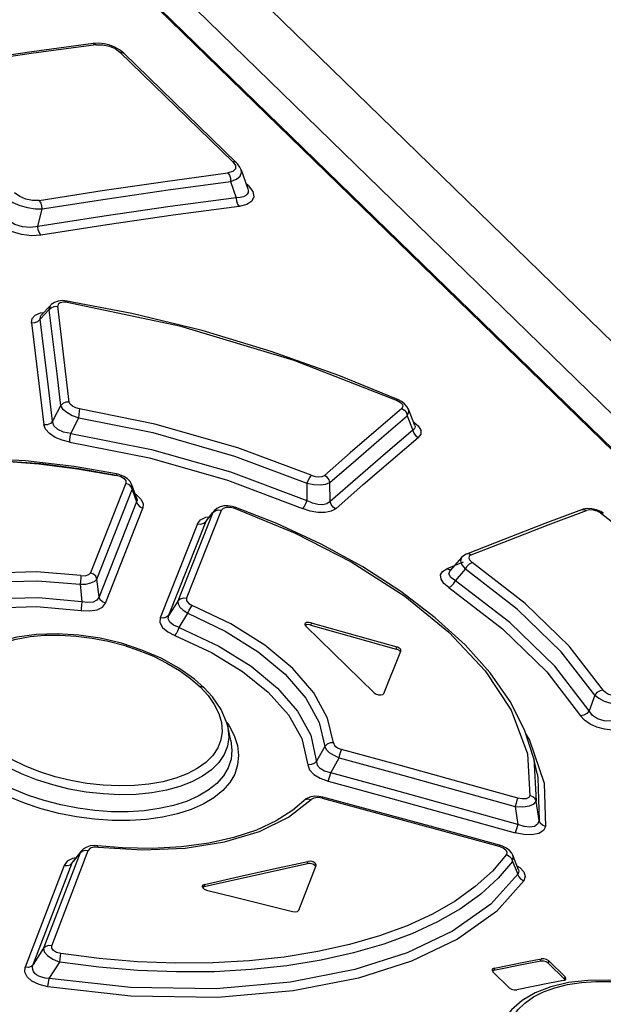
# Model space of a CAD drawing. Extents: x 0 to 594, y 0 to 420.
# Tile 49 of 73: x 513.11 to 515.25, y 140.11 to 143.72. Entities that reach past the tile are written whole.
import ezdxf

# ---------------------------------------------------------------- set-up
doc = ezdxf.new("R2010")
doc.units = 0
doc.header["$LTSCALE"] = 32.67
doc.layers.get('0').update_dxf_attribs({"linetype": 'CONTINUOUS'})

msp = doc.modelspace()

# ---------------------------------------------------------------- linework, layer by layer
at = {"color": 9, "linetype": 'CONTINUOUS'}
for p, q in [((517.7517, 139.7353), (510.8174, 146.4855)), ((513.3927, 143.6247), (513.1635, 143.5936)), ((513.4634, 143.6104), (513.4805, 143.5978)), ((513.8934, 143.196), (513.4805, 143.5978)), ((513.1635, 143.5936), (512.9334, 143.56)), ((513.8934, 143.196), (513.9031, 143.182)), ((513.8936, 143.1608), (513.8747, 143.1554)), ((513.9505, 143.1077), (513.9411, 143.1169)), ((513.9505, 143.1077), (513.9441, 143.1082)), ((513.2398, 142.6665), (513.2525, 142.667)), ((513.2544, 142.6747), (513.2525, 142.667)), ((513.295, 142.3161), (513.2525, 142.667)), ((513.2876, 142.6817), (513.2733, 142.6825)), ((513.1887, 142.62), (513.2203, 142.6535)), ((513.1901, 142.643), (513.2017, 142.6443)), ((513.1565, 142.6065), (513.2019, 142.2326)), ((513.2631, 142.3027), (513.2339, 142.246)), ((514.495, 142.3216), (514.5072, 142.3146)), ((514.5162, 142.2996), (514.5123, 142.2929)), ((514.5321, 142.2662), (514.5524, 142.2133)), ((513.3005, 142.2015), (513.3294, 142.259)), ((513.3295, 142.073), (513.4681, 142.0485)), ((513.5018, 142.0194), (513.3723, 141.6914)), ((513.5017, 142.028), (513.5018, 142.0194)), ((513.5249, 141.9961), (513.524, 142.0132)), ((514.1648, 142.019), (514.1648, 141.9556)), ((514.2496, 141.9522), (514.249, 142.0211)), ((513.3958, 141.6681), (513.5249, 141.9961)), ((513.5205, 142.0063), (513.5249, 141.9961)), ((513.5249, 141.9961), (513.5414, 141.9511)), ((513.5367, 141.9787), (513.5391, 141.9774)), ((513.5414, 141.9511), (513.4037, 141.6029)), ((513.4272, 141.5796), (513.5644, 141.9278)), ((513.8209, 141.9113), (513.6928, 141.5876)), ((513.724, 141.597), (513.8525, 141.9207)), ((513.7954, 141.8801), (513.8209, 141.9113)), ((513.8209, 141.9113), (513.829, 141.9185)), ((513.8251, 141.918), (513.8209, 141.9113)), ((513.829, 141.9185), (513.8401, 141.9219)), ((513.8401, 141.9219), (513.8525, 141.9207)), ((515.0478, 141.8664), (515.188, 141.9192)), ((515.2398, 141.91), (515.2276, 141.9165)), ((513.7638, 141.8706), (513.6277, 141.5262)), ((513.6588, 141.5356), (513.7954, 141.8801)), ((513.795, 141.8945), (513.8072, 141.8961)), ((513.7954, 141.8801), (513.7981, 141.885)), ((514.737, 141.7295), (514.6765, 141.7055)), ((514.7302, 141.7467), (514.7263, 141.7342)), ((514.7663, 141.7565), (514.7591, 141.7516)), ((514.7606, 141.7369), (514.769, 141.7292)), ((514.6861, 141.7019), (514.6765, 141.7056)), ((514.6944, 141.7029), (514.6861, 141.7019)), ((514.7082, 141.6617), (514.7448, 141.7042)), ((513.4037, 141.6029), (513.3958, 141.6681)), ((513.3346, 141.6489), (513.3412, 141.5852)), ((513.6928, 141.5876), (513.6588, 141.5356)), ((513.6965, 141.4904), (513.7293, 141.5427)), ((514.1807, 141.5081), (514.179, 141.4998)), ((514.4916, 141.4114), (514.4932, 141.4196)), ((513.7734, 141.2737), (513.8027, 141.2417)), ((515.2184, 141.2431), (515.1973, 141.1857)), ((514.9124, 141.1879), (514.9721, 141.0278)), ((513.8711, 141.1434), (513.8788, 141.1327)), ((513.8788, 141.1327), (513.8981, 141.0958)), ((514.9662, 141.1004), (514.9799, 141.0784)), ((514.23, 141.0553), (514.1995, 141.0008)), ((514.2517, 140.9584), (514.2823, 141.0137)), ((514.9721, 141.0278), (514.9807, 140.8756)), ((514.9947, 141.011), (515.004, 140.8543)), ((514.0977, 140.7959), (514.1799, 140.8604)), ((514.1897, 140.866), (514.1799, 140.8604)), ((514.9266, 140.8349), (514.9364, 140.7694)), ((515.0144, 140.7839), (515.004, 140.8543)), ((514.099, 140.8126), (514.0976, 140.8116)), ((513.371, 140.6822), (513.3645, 140.6748)), ((514.8674, 140.69), (514.8826, 140.684)), ((513.3344, 140.6654), (513.201, 140.3162)), ((513.2307, 140.3255), (513.3645, 140.6748)), ((513.3059, 140.629), (513.3344, 140.6654)), ((513.319, 140.6474), (513.307, 140.6451)), ((513.3382, 140.6718), (513.3344, 140.6654)), ((513.3525, 140.6755), (513.3645, 140.6748)), ((514.8969, 140.6679), (514.8947, 140.6597)), ((513.2758, 140.6196), (513.1337, 140.247)), ((513.1633, 140.2563), (513.3059, 140.629)), ((513.3059, 140.629), (513.3088, 140.6343)), ((514.1664, 140.6262), (514.1681, 140.6345)), ((514.9169, 140.6345), (514.9361, 140.5879)), ((514.9335, 140.6182), (514.9434, 140.6121)), ((513.7901, 140.5503), (513.7884, 140.542)), ((513.201, 140.3162), (513.1633, 140.2563)), ((513.2214, 140.206), (513.26, 140.2655)), ((515.0208, 140.2692), (515.0225, 140.2775)), ((515.0497, 140.27), (515.0481, 140.2618)), ((514.8508, 140.2435), (514.8492, 140.2352)), ((515.108, 140.2034), (515.1097, 140.2117)), ((513.2165, 140.175), (513.2214, 140.206))]:
    msp.add_line(p, q, dxfattribs=at)
at = {"color": 7, "linetype": 'CONTINUOUS'}
for p, q in [((510.8262, 146.4829), (517.7605, 139.7328)), ((511.0188, 146.4218), (518.0348, 139.5921)), ((511.3497, 146.3641), (548.035, 110.6527)), ((513.1574, 143.5988), (512.9154, 143.5635)), ((513.3817, 143.6292), (513.1574, 143.5988)), ((513.4032, 143.6301), (513.3817, 143.6292)), ((513.4234, 143.6279), (513.4032, 143.6301)), ((513.4791, 143.6062), (513.4619, 143.6158)), ((513.4941, 143.5941), (513.4791, 143.6062)), ((513.4941, 143.5941), (513.9069, 143.1922)), ((513.9242, 143.1664), (513.9479, 143.0969)), ((513.8854, 143.1239), (513.9058, 143.0642)), ((513.1802, 142.9585), (513.1958, 143.0233)), ((513.2274, 142.6716), (513.192, 142.6339)), ((513.2291, 142.6733), (513.2274, 142.6715)), ((513.2404, 142.6812), (513.2291, 142.6733)), ((513.2547, 142.686), (513.2404, 142.6812)), ((513.524, 142.6406), (513.2862, 142.6862)), ((514.5104, 142.3185), (514.4999, 142.3239)), ((514.522, 142.3102), (514.5104, 142.3185)), ((514.5594, 142.2302), (514.5365, 142.2902)), ((513.4798, 142.0499), (513.4681, 142.0529)), ((513.4943, 142.0439), (513.4798, 142.0499)), ((513.5067, 142.0361), (513.4943, 142.0439)), ((513.5164, 142.0265), (513.5067, 142.0361)), ((513.5423, 141.9635), (513.524, 142.0132)), ((513.8251, 141.918), (513.7981, 141.885)), ((513.835, 141.927), (513.8252, 141.9181)), ((513.8467, 141.9328), (513.835, 141.927)), ((513.891, 141.9344), (513.8752, 141.9366)), ((513.9043, 141.9305), (513.891, 141.9344)), ((515.1755, 141.9238), (515.1702, 141.9221)), ((515.2495, 141.9095), (515.2401, 141.9151)), ((514.8852, 141.8133), (514.7483, 141.7592)), ((514.7302, 141.7467), (514.689, 141.6998)), ((514.1574, 141.503), (514.1574, 141.5007)), ((514.1574, 141.5007), (514.1606, 141.4955)), ((514.1606, 141.4955), (514.4111, 141.2516)), ((514.4467, 141.2492), (514.5086, 141.4046)), ((514.4964, 141.4096), (514.4916, 141.4114)), ((514.4981, 141.4179), (514.4932, 141.4196)), ((514.5058, 141.4024), (514.504, 141.4047)), ((514.5086, 141.4046), (514.5089, 141.4056)), ((513.7889, 141.2702), (513.7527, 141.302)), ((513.8194, 141.237), (513.7889, 141.2702)), ((513.8509, 141.191), (513.8194, 141.237)), ((513.8863, 141.077), (513.8746, 141.1297)), ((514.9946, 141.0111), (514.9947, 141.011)), ((515.0068, 140.9561), (514.9946, 141.0111)), ((514.1614, 140.8633), (514.1531, 140.8566)), ((514.2084, 140.8723), (514.1912, 140.8727)), ((514.223, 140.8695), (514.2084, 140.8723)), ((514.153, 140.8565), (514.1136, 140.8218)), ((513.3473, 140.6807), (513.3382, 140.6719)), ((513.3586, 140.687), (513.3473, 140.6807)), ((513.3718, 140.691), (513.3586, 140.687)), ((513.3865, 140.6924), (513.3718, 140.691)), ((513.3985, 140.6918), (513.3865, 140.6924)), ((513.4894, 140.6843), (513.3985, 140.6918)), ((514.8806, 140.6902), (514.8695, 140.6939)), ((514.8946, 140.6832), (514.8806, 140.6902)), ((513.3382, 140.6719), (513.3088, 140.6343)), ((514.9392, 140.6038), (514.918, 140.6571)), ((514.1348, 140.4557), (514.1983, 140.6189)), ((514.1761, 140.6266), (514.1664, 140.6262)), ((514.1861, 140.624), (514.1761, 140.6266)), ((514.1938, 140.6191), (514.1861, 140.624)), ((514.1954, 140.6274), (514.1877, 140.6323)), ((514.1956, 140.6168), (514.1938, 140.6191)), ((514.1983, 140.6189), (514.1986, 140.6198)), ((513.7814, 140.5435), (513.7813, 140.5417)), ((513.7813, 140.5417), (513.7845, 140.5359)), ((513.7884, 140.542), (513.7817, 140.5387)), ((513.7922, 140.5311), (513.7971, 140.5295)), ((515.0481, 140.2618), (515.108, 140.2034)), ((515.1097, 140.2117), (515.0497, 140.27)), ((514.8422, 140.2371), (514.8421, 140.2354)), ((514.8421, 140.2354), (514.8454, 140.2296)), ((514.8492, 140.2352), (514.8436, 140.2327)), ((514.8454, 140.2296), (514.9053, 140.1713)), ((515.1129, 140.206), (515.1097, 140.2117)), ((515.1042, 140.1979), (515.1109, 140.201)), ((515.1094, 140.2009), (515.108, 140.2034)), ((515.1109, 140.201), (515.1128, 140.2042)), ((515.1128, 140.2042), (515.1129, 140.206))]:
    msp.add_line(p, q, dxfattribs=at)
at = {"color": 9, "linetype": 'CONTINUOUS'}
for points in [[(513.3817, 143.6292), (513.3857, 143.6289), (513.3928, 143.6247)], [(513.3927, 143.6247), (513.4175, 143.6248), (513.4418, 143.6196), (513.4634, 143.6104)], [(513.4805, 143.5978), (513.4888, 143.5972), (513.4941, 143.5941)], [(513.8854, 143.1239), (513.9067, 143.1323), (513.9203, 143.1435), (513.9256, 143.1567), (513.9243, 143.1661)], [(513.9069, 143.1922), (513.9017, 143.1954), (513.8934, 143.196)], [(513.9031, 143.182), (513.9031, 143.17), (513.8936, 143.1608)], [(513.1847, 143.0547), (513.4155, 143.0907), (513.6455, 143.1243), (513.8747, 143.1554)], [(513.8749, 143.1554), (513.8807, 143.1472), (513.8844, 143.1361), (513.8854, 143.1239)], [(513.1958, 143.0233), (513.4264, 143.0592), (513.6563, 143.0928), (513.8854, 143.1239)], [(513.948, 143.0967), (513.9493, 143.0915), (513.9491, 143.084), (513.9463, 143.0775), (513.9407, 143.0721), (513.9322, 143.0679), (513.9207, 143.0652), (513.9058, 143.0642)], [(513.9505, 143.1077), (513.9665, 143.0869), (513.9707, 143.0679), (513.9633, 143.0518), (513.9451, 143.0398), (513.9163, 143.0326)], [(513.0667, 143.06), (513.0879, 143.0468), (513.1135, 143.036), (513.1419, 143.028), (513.1699, 143.0237), (513.1958, 143.0233)], [(513.1847, 143.0547), (513.1608, 143.0541), (513.1362, 143.0588), (513.1133, 143.0683), (513.0947, 143.0817)], [(513.9058, 143.0642), (513.9068, 143.0521), (513.9105, 143.041), (513.9164, 143.0327)], [(513.1958, 143.0233), (513.1946, 143.0353), (513.1907, 143.0464), (513.1848, 143.0547)], [(513.9163, 143.0326), (513.6754, 143.0001), (513.4337, 142.9649), (513.1912, 142.927)], [(513.1802, 142.9585), (513.1524, 142.9551), (513.124, 142.9581), (513.096, 142.9669), (513.0719, 142.9805), (513.052, 142.9988)], [(513.1912, 142.927), (513.1565, 142.9251), (513.1194, 142.9299), (513.083, 142.9407), (513.0504, 142.9568), (513.0241, 142.977)], [(513.1912, 142.927), (513.1853, 142.9354), (513.1814, 142.9465), (513.1802, 142.9585)], [(513.2274, 142.6716), (513.2251, 142.6688), (513.2202, 142.6535)], [(513.2202, 142.6535), (513.2285, 142.6617), (513.2398, 142.6665)], [(513.2733, 142.6825), (513.2616, 142.6801), (513.2544, 142.6747)], [(513.2876, 142.6817), (513.2867, 142.6858), (513.2862, 142.6862)], [(513.2876, 142.6817), (513.6979, 142.5953), (514.117, 142.4696), (514.495, 142.3216)], [(513.1565, 142.6065), (513.159, 142.6224), (513.1704, 142.6348), (513.1901, 142.643)], [(513.1887, 142.62), (513.1893, 142.6301), (513.192, 142.6339)], [(513.2203, 142.6535), (513.249, 142.4199), (513.2631, 142.3027)], [(513.1565, 142.6066), (513.1688, 142.607), (513.1802, 142.6117), (513.1887, 142.62)], [(513.2339, 142.246), (513.219, 142.371), (513.1887, 142.62)], [(513.295, 142.3161), (513.2828, 142.3156), (513.2715, 142.311), (513.263, 142.3027)], [(513.263, 142.3027), (513.2705, 142.2908), (513.2854, 142.2786), (513.3058, 142.2675), (513.3294, 142.259)], [(513.3328, 142.2909), (513.3185, 142.2947), (513.3067, 142.3006), (513.2986, 142.308), (513.295, 142.3161)], [(514.4999, 142.3239), (514.4989, 142.324), (514.495, 142.3216)], [(514.5072, 142.3146), (514.5144, 142.307), (514.5162, 142.2996)], [(513.3294, 142.259), (513.3313, 142.271), (513.3326, 142.2823), (513.3329, 142.2909)], [(514.1806, 142.0481), (513.9119, 142.1486), (513.6081, 142.2354), (513.3328, 142.2909)], [(514.5123, 142.2929), (514.418, 142.2124), (514.3235, 142.1307), (514.2288, 142.0478)], [(514.249, 142.0211), (514.3437, 142.1039), (514.438, 142.1856), (514.5321, 142.2662)], [(514.5123, 142.2929), (514.5217, 142.2865), (514.5287, 142.2771), (514.5321, 142.2662)], [(514.5321, 142.2662), (514.538, 142.2804), (514.5365, 142.2902)], [(513.2339, 142.246), (513.2257, 142.2379), (513.2145, 142.2332), (513.2019, 142.2326)], [(513.2974, 142.1695), (513.2686, 142.1763), (513.2429, 142.1869), (513.2219, 142.2008), (513.2079, 142.2165), (513.2019, 142.2326)], [(513.3005, 142.2015), (513.2737, 142.2059), (513.2526, 142.2157), (513.2388, 142.2295), (513.2339, 142.246)], [(513.3294, 142.259), (513.6001, 142.2042), (513.8994, 142.1185), (514.1648, 142.019)], [(514.5594, 142.2302), (514.5604, 142.2263), (514.5601, 142.2214), (514.5575, 142.217), (514.5524, 142.2133)], [(514.554, 142.2443), (514.5547, 142.244), (514.572, 142.229)], [(514.572, 142.229), (514.5811, 142.2134), (514.5811, 142.1991), (514.5722, 142.1865)], [(513.2973, 142.1696), (513.2975, 142.1781), (513.2986, 142.1893), (513.3005, 142.2015)], [(513.3005, 142.2015), (513.5958, 142.143), (513.8855, 142.0604), (514.1647, 141.9556)], [(514.5524, 142.2133), (514.4518, 142.1275), (514.3508, 142.0405), (514.2496, 141.9522)], [(514.5524, 142.2133), (514.5557, 142.2026), (514.5626, 142.1932), (514.5722, 142.1865)], [(513.2974, 142.1695), (513.5889, 142.1115), (513.8743, 142.0299), (514.1486, 141.9266)], [(514.2699, 141.9255), (514.371, 142.0138), (514.4717, 142.1008), (514.5722, 142.1865)], [(512.9043, 142.104), (512.9166, 142.1046), (513.0523, 142.1013), (513.1904, 142.0907), (513.3295, 142.073)], [(513.4681, 142.0529), (513.4683, 142.0526), (513.4681, 142.0485)], [(513.4681, 142.0485), (513.484, 142.0434), (513.4955, 142.0363), (513.5017, 142.028)], [(514.1806, 142.0481), (514.1753, 142.041), (514.1697, 142.0307), (514.1648, 142.019)], [(514.1806, 142.0481), (514.1949, 142.0437), (514.2088, 142.0421), (514.2206, 142.0436), (514.2288, 142.0478)], [(514.249, 142.0211), (514.2456, 142.0318), (514.2385, 142.0412), (514.2288, 142.0478)], [(513.5018, 142.0194), (513.5124, 142.0144), (513.5205, 142.0063)], [(514.1648, 142.019), (514.1896, 142.0144), (514.2138, 142.0133), (514.2344, 142.0156), (514.249, 142.0211)], [(513.5391, 141.9774), (513.5573, 141.9612), (513.5658, 141.9443), (513.5644, 141.9278)], [(513.5423, 141.9635), (513.5425, 141.9627), (513.5433, 141.9568), (513.5414, 141.9511)], [(513.5414, 141.9511), (513.5456, 141.9412), (513.5536, 141.933), (513.5645, 141.9278)], [(514.1647, 141.9556), (514.1599, 141.9439), (514.1543, 141.9336), (514.1486, 141.9266)], [(514.2496, 141.9522), (514.2379, 141.9439), (514.2226, 141.9402), (514.2042, 141.9409), (514.185, 141.946), (514.1648, 141.9556)], [(514.2698, 141.9254), (514.2603, 141.9318), (514.2531, 141.9412), (514.2496, 141.9522)], [(513.8525, 141.9207), (513.8591, 141.9279), (513.8704, 141.9314)], [(513.8704, 141.9314), (513.8847, 141.9312), (513.9002, 141.9274)], [(513.9002, 141.9274), (513.9034, 141.9305), (513.9043, 141.9305)], [(513.9002, 141.9274), (514.1217, 141.8366), (514.3271, 141.7311), (514.523, 141.6051), (514.6842, 141.4737), (514.8168, 141.3322), (514.9124, 141.1879)], [(514.2699, 141.9255), (514.2537, 141.9163), (514.2316, 141.9117), (514.2049, 141.912), (514.1766, 141.9171), (514.1486, 141.9266)], [(515.1702, 141.9221), (515.1784, 141.923), (515.188, 141.9192)], [(515.2276, 141.9165), (515.2138, 141.9205), (515.2, 141.9215), (515.188, 141.9192)], [(515.2398, 141.91), (515.2465, 141.9107), (515.2495, 141.9095)], [(515.2398, 141.91), (515.5195, 141.6945), (515.7502, 141.4699), (515.9267, 141.2414)], [(513.7638, 141.8706), (513.7753, 141.8852), (513.795, 141.8945)], [(513.7639, 141.8707), (513.7759, 141.8695), (513.7871, 141.8728), (513.7954, 141.8801)], [(514.7663, 141.7565), (514.9072, 141.8121), (515.0478, 141.8664)], [(514.7663, 141.7565), (514.7569, 141.7602), (514.7483, 141.7592)], [(514.7263, 141.7342), (514.7316, 141.7197), (514.7448, 141.7042)], [(514.7448, 141.7042), (514.7513, 141.7149), (514.7599, 141.7238), (514.769, 141.7292)], [(514.7591, 141.7516), (514.7571, 141.7447), (514.7606, 141.7369)], [(515.2494, 141.2615), (515.1242, 141.4221), (514.963, 141.5791), (514.769, 141.7292)], [(513.3372, 141.6808), (513.1748, 141.6943), (513.019, 141.69), (512.8749, 141.6682), (512.7472, 141.6295), (512.6401, 141.5752), (512.5572, 141.5071)], [(513.3372, 141.6808), (513.3533, 141.6805), (513.3659, 141.6844), (513.3723, 141.6914)], [(513.3958, 141.6681), (513.3915, 141.6781), (513.3833, 141.6863), (513.3723, 141.6914)], [(514.6842, 141.6366), (514.6658, 141.6524), (514.6556, 141.6683), (514.654, 141.6834), (514.6613, 141.6962), (514.6765, 141.7055)], [(514.7082, 141.6617), (514.691, 141.6739), (514.6843, 141.6869), (514.689, 141.6998)], [(515.2184, 141.2431), (515.0949, 141.4013), (514.9359, 141.5562), (514.7448, 141.7042)], [(512.5794, 141.4807), (512.6592, 141.5466), (512.7629, 141.5993), (512.887, 141.6369), (513.027, 141.6581), (513.178, 141.6621), (513.3346, 141.6489)], [(513.3373, 141.6808), (513.3372, 141.6722), (513.3363, 141.661), (513.3346, 141.6489)], [(513.3346, 141.6489), (513.356, 141.6499), (513.3743, 141.6538), (513.388, 141.66), (513.3958, 141.6681)], [(514.6842, 141.6366), (514.6931, 141.6419), (514.7016, 141.6508), (514.7082, 141.6617)], [(515.1973, 141.1857), (515.0715, 141.3494), (514.9072, 141.5093), (514.7082, 141.6617)], [(514.6842, 141.6366), (514.8803, 141.4864), (515.0422, 141.3288), (515.1662, 141.1674)], [(513.3412, 141.5852), (513.1827, 141.5996), (513.0301, 141.5963), (512.8888, 141.5752), (512.7642, 141.5371), (512.6608, 141.4834), (512.5823, 141.4162)], [(513.3412, 141.5852), (513.3394, 141.5731), (513.3383, 141.5619), (513.3381, 141.5534)], [(513.3381, 141.5534), (513.3701, 141.5517), (513.3966, 141.5559), (513.4161, 141.5654), (513.4272, 141.5796)], [(513.4037, 141.6029), (513.3959, 141.591), (513.3819, 141.5839), (513.3633, 141.5819), (513.3412, 141.5852)], [(513.4272, 141.5796), (513.4164, 141.5845), (513.4082, 141.5926), (513.4037, 141.6029)], [(513.724, 141.597), (513.712, 141.5981), (513.701, 141.5948), (513.6928, 141.5876)], [(513.6928, 141.5876), (513.693, 141.5773), (513.6997, 141.5657), (513.7122, 141.5538), (513.7293, 141.5427)], [(513.724, 141.597), (513.7243, 141.5881), (513.7321, 141.5787), (513.7449, 141.5714)], [(512.6047, 141.3901), (512.673, 141.4499), (512.7717, 141.5034), (512.8857, 141.5403), (513.0225, 141.5629), (513.1754, 141.5677), (513.3381, 141.5534)], [(513.7293, 141.5427), (513.7338, 141.554), (513.7393, 141.5642), (513.7448, 141.5714)], [(513.7293, 141.5427), (513.8658, 141.4775), (513.986, 141.4022), (514.0854, 141.3194), (514.1608, 141.232), (514.2095, 141.1429), (514.23, 141.0553)], [(514.2617, 141.0683), (514.2406, 141.1591), (514.1903, 141.251), (514.1127, 141.341), (514.0103, 141.4263), (513.8863, 141.504), (513.7449, 141.5714)], [(513.6277, 141.5262), (513.6268, 141.5087), (513.6363, 141.4913), (513.655, 141.4752), (513.6815, 141.4615)], [(513.6588, 141.5356), (513.6509, 141.5285), (513.64, 141.5251), (513.6277, 141.5261)], [(513.6965, 141.4904), (513.6765, 141.4987), (513.6631, 141.5097), (513.6571, 141.5223), (513.6588, 141.5356)], [(513.6815, 141.4615), (513.6868, 141.4687), (513.6921, 141.4789), (513.6965, 141.4904)], [(513.6965, 141.4904), (513.842, 141.4225), (513.9604, 141.3487), (514.0574, 141.2683), (514.1304, 141.184), (514.1785, 141.0969), (514.2026, 140.9868)], [(512.8996, 141.3214), (512.9182, 141.3498), (512.9436, 141.376), (512.9753, 141.3993), (513.0117, 141.419), (513.0536, 141.4353), (513.1008, 141.4482), (513.1517, 141.4572), (513.2053, 141.4621), (513.2613, 141.4628), (513.3196, 141.4595), (513.3785, 141.4521), (513.4367, 141.4408), (513.4941, 141.4257), (513.5498, 141.4071), (513.6028, 141.3853), (513.6525, 141.3606), (513.6981, 141.3333), (513.7386, 141.3041), (513.7734, 141.2737)], [(513.6815, 141.4615), (513.8151, 141.3995), (513.9285, 141.3301), (514.0224, 141.2541), (514.0968, 141.1707), (514.146, 141.0845), (514.1678, 140.9882)], [(513.7889, 141.2702), (513.7827, 141.2736), (513.7734, 141.2737)], [(515.2494, 141.2615), (515.2374, 141.2591), (515.2264, 141.2526), (515.2184, 141.2431)], [(515.2494, 141.2615), (515.2571, 141.2536), (515.2686, 141.247), (515.2822, 141.2425), (515.296, 141.2409)], [(513.8027, 141.2417), (513.8257, 141.209), (513.8423, 141.1757), (513.8519, 141.1427), (513.8543, 141.1104), (513.8497, 141.0791), (513.8381, 141.0496)], [(515.2184, 141.2431), (515.2328, 141.2318), (515.2531, 141.2215), (515.2766, 141.2134), (515.3004, 141.2084)], [(515.1973, 141.1857), (515.1892, 141.1762), (515.1782, 141.1697), (515.1662, 141.1674)], [(515.2785, 141.1477), (515.2525, 141.1489), (515.2288, 141.1563), (515.2097, 141.169), (515.1973, 141.1857)], [(515.2828, 141.1153), (515.2543, 141.1182), (515.2264, 141.1257), (515.201, 141.1371), (515.1805, 141.1513), (515.1662, 141.1674)], [(513.8746, 141.1297), (513.8758, 141.1239), (513.8785, 141.0897), (513.8736, 141.0567), (513.8614, 141.0255), (513.842, 140.9964), (513.8156, 140.9697), (513.7828, 140.9459), (513.744, 140.9254), (513.6998, 140.9083), (513.6504, 140.8948), (513.5967, 140.8852), (513.5397, 140.8796), (513.4802, 140.8783), (513.419, 140.8811), (513.3569, 140.8881), (513.2949, 140.8992), (513.2342, 140.9141), (513.1755, 140.9327), (513.1194, 140.9549), (513.0667, 140.9803), (513.0184, 141.0085), (512.9751, 141.0391), (512.9375, 141.0719)], [(513.8863, 141.077), (513.8903, 141.0417), (513.887, 141.0085), (513.8765, 140.9769), (513.8589, 140.9472), (513.8344, 140.9196), (513.8035, 140.8947), (513.7666, 140.8728), (513.7241, 140.8541), (513.6764, 140.839), (513.6244, 140.8274), (513.5688, 140.8197), (513.5105, 140.816), (513.45, 140.8163), (513.3881, 140.8205), (513.3258, 140.8288), (513.264, 140.8409), (513.2035, 140.8567), (513.1451, 140.876), (513.0895, 140.8986), (513.0373, 140.9243), (512.9893, 140.9527), (512.9462, 140.9835), (512.9086, 141.0164)], [(513.8381, 141.0496), (513.8197, 141.0221), (513.7944, 140.9966), (513.7629, 140.974), (513.7265, 140.9548), (513.6848, 140.9387), (513.6375, 140.9259), (513.5866, 140.9168), (513.5331, 140.9117), (513.4769, 140.9104), (513.4185, 140.9131), (513.3594, 140.9198), (513.3011, 140.9302), (513.2435, 140.9444), (513.1876, 140.9622), (513.1344, 140.9832), (513.0847, 141.0073), (513.0389, 141.0341), (512.9983, 141.0629), (512.9636, 141.0933)], [(513.8981, 141.0958), (513.9101, 141.0588), (513.9144, 141.0226), (513.9111, 140.9876), (513.9004, 140.9542), (513.8821, 140.9227), (513.8564, 140.8935), (513.824, 140.8671), (513.7853, 140.844), (513.7407, 140.8243), (513.6906, 140.8082), (513.636, 140.796), (513.5777, 140.7879), (513.5163, 140.7839), (513.4524, 140.7842), (513.3871, 140.7887), (513.3214, 140.7974), (513.2563, 140.8102), (513.1925, 140.8269), (513.1307, 140.8474), (513.0717, 140.8715)], [(514.9799, 141.0784), (515.0332, 140.9207), (515.0376, 140.7624)], [(514.2617, 141.0683), (514.2494, 141.0679), (514.2382, 141.0633), (514.23, 141.0553)], [(514.23, 141.0553), (514.2353, 141.0445), (514.2465, 141.0334), (514.2627, 141.0227), (514.2823, 141.0137)], [(514.2617, 141.0683), (514.2659, 141.059), (514.2767, 141.0504), (514.2916, 141.0445)], [(514.2823, 141.0137), (514.2855, 141.0255), (514.2887, 141.0363), (514.2916, 141.0445)], [(514.9362, 140.8658), (514.7215, 140.9261), (514.5067, 140.9856), (514.2916, 141.0445)], [(514.2823, 141.0137), (514.4972, 140.9548), (514.712, 140.8953), (514.9266, 140.8349)], [(514.1994, 141.0009), (514.1913, 140.9929), (514.1801, 140.9885), (514.1678, 140.9882)], [(514.1678, 140.9882), (514.1738, 140.97), (514.1894, 140.953), (514.2128, 140.9386), (514.2425, 140.9277)], [(514.2517, 140.9584), (514.2296, 140.9646), (514.2129, 140.9744), (514.2026, 140.9868)], [(514.2424, 140.9277), (514.2452, 140.9356), (514.2485, 140.9463), (514.2517, 140.9584)], [(514.9364, 140.7694), (514.7084, 140.8332), (514.4802, 140.8962), (514.2517, 140.9584)], [(515.0068, 140.9561), (515.0101, 140.94), (515.0144, 140.7839)], [(514.2425, 140.9277), (514.4708, 140.8655), (514.6989, 140.8024), (514.9267, 140.7386)], [(514.1531, 140.8566), (514.1585, 140.8605), (514.1686, 140.8628), (514.1799, 140.8605)], [(514.2207, 140.8655), (514.2045, 140.8678), (514.1897, 140.866)], [(514.2207, 140.8655), (514.2226, 140.8692), (514.223, 140.8695)], [(514.2207, 140.8655), (514.4365, 140.8077), (514.652, 140.7492), (514.8674, 140.69)], [(514.9362, 140.8658), (514.9334, 140.8579), (514.93, 140.8471), (514.9266, 140.8349)], [(514.9807, 140.8756), (514.9763, 140.8681), (514.9666, 140.8638), (514.9528, 140.8629), (514.9362, 140.8658)], [(515.004, 140.8543), (514.9997, 140.8638), (514.9916, 140.8713), (514.9807, 140.8756)], [(514.1166, 140.8245), (514.1164, 140.8244), (514.099, 140.8126)], [(514.9266, 140.8349), (514.9547, 140.8339), (514.9792, 140.8373), (514.9964, 140.8445), (515.004, 140.8543)], [(513.3999, 140.6867), (513.5629, 140.6768), (513.7192, 140.6833), (513.8635, 140.7059), (513.991, 140.7438), (514.0977, 140.7959)], [(515.0376, 140.7624), (515.03, 140.7472), (515.0131, 140.7366), (514.9883, 140.7315), (514.9589, 140.7322), (514.9267, 140.7386)], [(514.9364, 140.7694), (514.9331, 140.7576), (514.9297, 140.7467), (514.9268, 140.7386)], [(515.0144, 140.7839), (515.0091, 140.7704), (514.9975, 140.7623), (514.9802, 140.7592), (514.9596, 140.7616), (514.9364, 140.7694)], [(515.0376, 140.7624), (515.0269, 140.7667), (515.0187, 140.7742), (515.0144, 140.7839)], [(513.3999, 140.6867), (513.3837, 140.6865), (513.371, 140.6822)], [(513.3998, 140.6867), (513.399, 140.6913), (513.3985, 140.6918)], [(514.8695, 140.6939), (514.8692, 140.6937), (514.8674, 140.69)], [(514.8826, 140.684), (514.8926, 140.6763), (514.8969, 140.6679)], [(513.307, 140.6451), (513.2872, 140.6347), (513.2758, 140.6196)], [(513.3344, 140.6654), (513.342, 140.6722), (513.3525, 140.6755)], [(514.8947, 140.6597), (514.8434, 140.5988), (514.7808, 140.5418), (514.7076, 140.4892), (514.6244, 140.4414), (514.5318, 140.3988), (514.4305, 140.3615), (514.3211, 140.3297), (514.2044, 140.3038), (514.0814, 140.2838), (513.9532, 140.27), (513.8204, 140.2625), (513.6837, 140.2614), (513.5445, 140.2667)], [(514.8947, 140.6597), (514.9051, 140.6539), (514.9129, 140.6451), (514.9169, 140.6345)], [(514.9169, 140.6345), (514.9196, 140.6515), (514.918, 140.6571)], [(514.9169, 140.6345), (514.8649, 140.5726), (514.8015, 140.5147), (514.7273, 140.4612), (514.6429, 140.4126), (514.549, 140.3692), (514.4462, 140.3313), (514.3351, 140.2989), (514.2166, 140.2725), (514.0916, 140.2522), (513.9612, 140.2381), (513.826, 140.2305), (513.687, 140.2294), (513.5453, 140.2349), (513.4026, 140.247), (513.26, 140.2655)], [(513.2758, 140.6196), (513.2874, 140.6188), (513.298, 140.6221), (513.3059, 140.629)], [(514.9434, 140.6121), (514.9582, 140.5957), (514.9634, 140.579), (514.9583, 140.5631)], [(514.9361, 140.5879), (514.8373, 140.4777), (514.6977, 140.3783), (514.5318, 140.2993), (514.3399, 140.2379), (514.1041, 140.1917), (513.8328, 140.168), (513.5195, 140.1726), (513.2214, 140.206)], [(514.936, 140.5879), (514.94, 140.5776), (514.9477, 140.5688), (514.9582, 140.5629)], [(514.9392, 140.6038), (514.9404, 140.5988), (514.9396, 140.5932), (514.9361, 140.5879)], [(514.9583, 140.5631), (514.858, 140.4506), (514.7161, 140.3495), (514.5478, 140.2692), (514.3532, 140.2069), (514.1142, 140.1601), (513.839, 140.136), (513.5203, 140.1408), (513.2165, 140.175)], [(513.2307, 140.3255), (513.2192, 140.3262), (513.2088, 140.323), (513.201, 140.3162)], [(513.2644, 140.2967), (513.2483, 140.3011), (513.2368, 140.308), (513.2307, 140.3164), (513.2307, 140.3255)], [(513.201, 140.3162), (513.2029, 140.3032), (513.2149, 140.2892), (513.2348, 140.276), (513.26, 140.2655)], [(513.26, 140.2655), (513.2618, 140.2772), (513.2633, 140.2881), (513.2644, 140.2967)], [(513.5445, 140.2667), (513.4043, 140.2785), (513.2644, 140.2967)], [(513.2165, 140.175), (513.1841, 140.1833), (513.1584, 140.1958), (513.1404, 140.2119), (513.1321, 140.2293), (513.1337, 140.247)], [(513.1633, 140.2563), (513.1558, 140.2496), (513.1454, 140.2463), (513.1337, 140.247)], [(513.2214, 140.206), (513.2068, 140.2072), (513.1942, 140.2098), (513.1837, 140.2137), (513.1751, 140.2185), (513.1684, 140.2243), (513.1636, 140.231), (513.161, 140.2386), (513.1607, 140.247), (513.1633, 140.2563)], [(515.072, 140.1717), (515.1188, 140.1832), (515.1695, 140.1909), (515.2227, 140.1945), (515.2786, 140.194), (515.3367, 140.1894), (515.3954, 140.1809), (515.4534, 140.1686), (515.5105, 140.1526), (515.566, 140.1332), (515.6187, 140.1108), (515.6681, 140.0856), (515.7136, 140.058), (515.754, 140.0286), (515.7887, 139.9981)], [(514.9185, 140.0633), (514.9369, 140.0906), (514.9621, 140.1157), (514.9936, 140.1379), (515.0303, 140.1566), (515.072, 140.1717)]]:
    msp.add_lwpolyline(points, dxfattribs=at)
at = {"color": 7, "linetype": 'CONTINUOUS'}
for points in [[(513.4619, 143.6158), (513.4431, 143.6231), (513.4234, 143.6279)], [(513.9243, 143.1661), (513.9193, 143.1768), (513.9107, 143.1883), (513.9069, 143.1922)], [(513.9058, 143.0642), (513.6647, 143.0317), (513.4228, 142.9964), (513.1802, 142.9585)], [(513.2862, 142.6862), (513.2711, 142.6876), (513.2547, 142.686)], [(514.4999, 142.3239), (514.2813, 142.4138), (514.0341, 142.5018), (513.7809, 142.5777), (513.524, 142.6406)], [(514.5364, 142.2903), (514.5309, 142.3005), (514.522, 142.3102)], [(511.8623, 141.7463), (511.9269, 141.8101), (512.0022, 141.8688), (512.0875, 141.9218), (512.182, 141.9686), (512.2853, 142.0089), (512.3967, 142.0424), (512.5152, 142.0688), (512.6399, 142.088), (512.7699, 142.0997), (512.9043, 142.104), (513.0425, 142.1007), (513.1831, 142.0899), (513.3246, 142.072), (513.4659, 142.047)], [(513.4681, 142.0529), (513.3123, 142.0801), (513.1346, 142.1005), (512.9595, 142.1093), (512.7889, 142.1062), (512.6246, 142.091), (512.4686, 142.0638), (512.3231, 142.0249), (512.1898, 141.9748), (512.0704, 141.914), (511.9663, 141.8435), (511.8787, 141.7643)], [(513.524, 142.0132), (513.5232, 142.0153), (513.5164, 142.0265)], [(513.8752, 141.9366), (513.8602, 141.9361), (513.8467, 141.9328)], [(514.9947, 141.011), (514.9613, 141.1156), (514.908, 141.2201), (514.8351, 141.3243), (514.7435, 141.4269), (514.6343, 141.5266), (514.509, 141.6222), (514.3693, 141.7124), (514.2172, 141.7958), (514.0548, 141.8712), (513.9043, 141.9305)], [(515.1702, 141.9221), (515.0353, 141.8712), (514.8852, 141.8133)], [(515.2076, 141.9255), (515.1909, 141.9262), (515.1755, 141.9238)], [(515.2401, 141.9151), (515.2245, 141.9216), (515.2076, 141.9255)], [(514.7483, 141.7592), (514.7471, 141.7587), (514.7375, 141.7533), (514.7302, 141.7467)], [(514.1807, 141.5081), (514.1715, 141.5095), (514.1635, 141.5085), (514.1585, 141.5053), (514.1574, 141.503)], [(514.1807, 141.5081), (514.3891, 141.4493), (514.4932, 141.4196)], [(514.179, 141.4998), (514.1699, 141.5012), (514.1619, 141.5002), (514.1588, 141.4983)], [(514.179, 141.4998), (514.3874, 141.441), (514.4916, 141.4114)], [(513.7527, 141.302), (513.6953, 141.3423), (513.6308, 141.3779), (513.5605, 141.4082), (513.4859, 141.4329), (513.4085, 141.4514), (513.3296, 141.4632), (513.2511, 141.4681), (513.1748, 141.4656), (513.1029, 141.4556), (513.0372, 141.4383), (512.9793, 141.4141), (512.9308, 141.3834), (512.8926, 141.3469), (512.8823, 141.3336)], [(514.504, 141.4047), (514.5007, 141.4073), (514.4964, 141.4096)], [(514.5057, 141.413), (514.5023, 141.4156), (514.4981, 141.4179)], [(514.5089, 141.4056), (514.509, 141.4073), (514.508, 141.4101), (514.5057, 141.413)], [(514.4111, 141.2516), (514.4179, 141.2471), (514.4267, 141.2442), (514.4356, 141.2436), (514.4428, 141.2454), (514.4467, 141.2492)], [(513.8746, 141.1297), (513.8708, 141.1444), (513.8509, 141.191)], [(514.1912, 140.8727), (514.1752, 140.8697), (514.1614, 140.8633)], [(514.8695, 140.6939), (514.6604, 140.7515), (514.4306, 140.8139), (514.223, 140.8695)], [(514.1136, 140.8218), (514.0527, 140.7827), (513.9803, 140.749), (513.8974, 140.7216), (513.8052, 140.7011), (513.7052, 140.6878), (513.5993, 140.6821), (513.4894, 140.6843)], [(514.918, 140.657), (514.9141, 140.6646), (514.9059, 140.6745), (514.8946, 140.6832)], [(513.7884, 140.542), (513.9146, 140.5708), (514.0406, 140.5989), (514.1664, 140.6262)], [(513.7901, 140.5503), (513.9162, 140.5791), (514.0423, 140.6071), (514.1681, 140.6345)], [(514.1877, 140.6323), (514.1778, 140.6348), (514.1681, 140.6345)], [(514.1986, 140.6198), (514.1987, 140.6216), (514.1977, 140.6246), (514.1954, 140.6274)], [(513.7901, 140.5503), (513.7833, 140.547), (513.7814, 140.5435)], [(513.7845, 140.5359), (513.7879, 140.5333), (513.7922, 140.5311)], [(513.7971, 140.5295), (513.9019, 140.5035), (514.1115, 140.4505)], [(514.1115, 140.4505), (514.1218, 140.4494), (514.1302, 140.4513), (514.1348, 140.4557)], [(515.0208, 140.2692), (514.9636, 140.258), (514.8492, 140.2352)], [(514.8508, 140.2435), (514.9653, 140.2663), (515.0225, 140.2775)], [(515.0481, 140.2618), (515.0404, 140.2666), (515.0305, 140.2694), (515.0208, 140.2692)], [(515.0497, 140.27), (515.0421, 140.2749), (515.0322, 140.2776), (515.0225, 140.2775)], [(514.8508, 140.2435), (514.8441, 140.2404), (514.8422, 140.2371)], [(515.1042, 140.1979), (515.047, 140.1868), (514.9325, 140.164)], [(515.1224, 140.1904), (515.0578, 140.1755), (515.0004, 140.1535)], [(515.7676, 140.0263), (515.7101, 140.067), (515.6455, 140.1032), (515.5751, 140.1345), (515.5005, 140.1602), (515.4234, 140.1798), (515.3452, 140.1929), (515.2677, 140.1992), (515.1928, 140.1984), (515.1224, 140.1904)], [(515.0004, 140.1535), (514.9519, 140.125), (514.9132, 140.0905), (514.8993, 140.0729)], [(514.9053, 140.1713), (514.913, 140.1664), (514.9229, 140.1638), (514.9325, 140.164)]]:
    msp.add_lwpolyline(points, dxfattribs=at)

doc.saveas('drawing.dxf')
